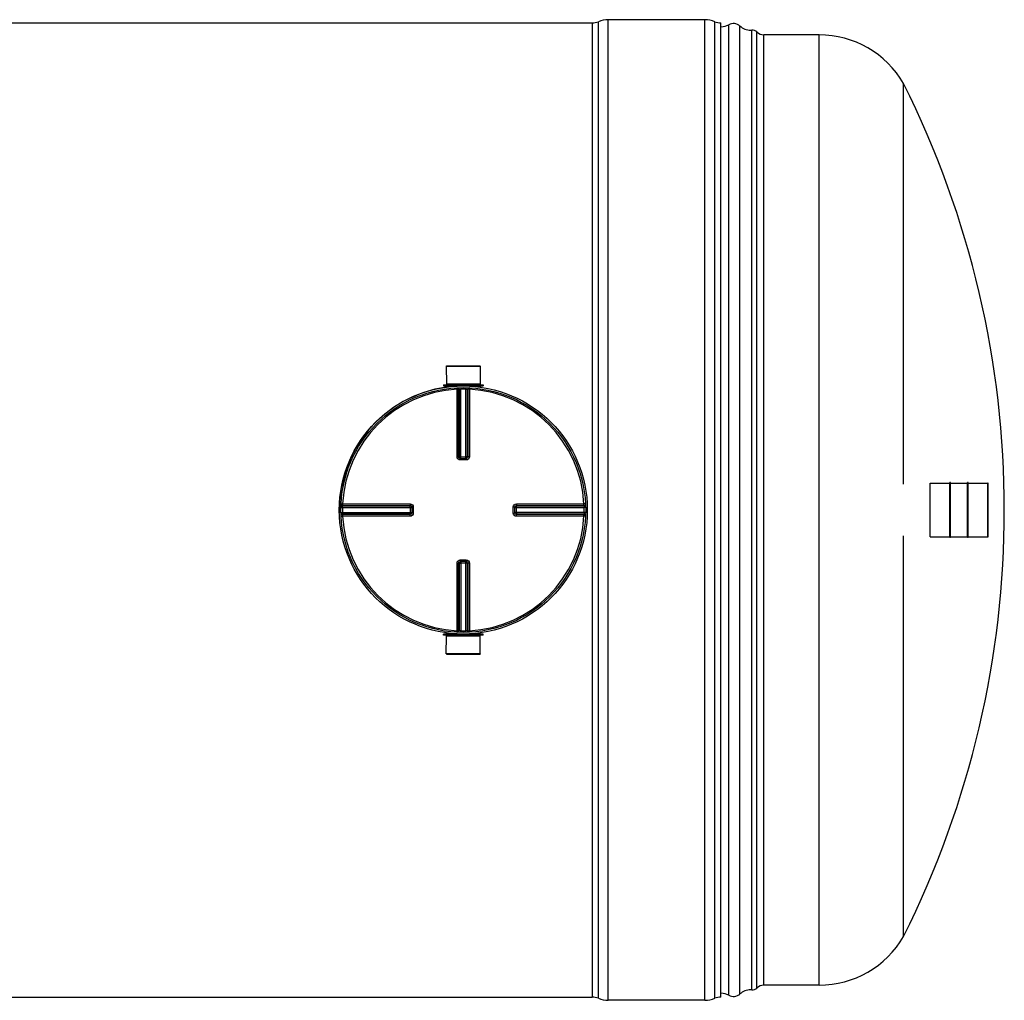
# Model space of a CAD drawing. Header units: millimetres. Extents: x 0 to 420, y 0 to 297.
# Tile 16 of 31: x 164 to 216, y 128 to 180. Entities that reach past the tile are written whole.
import ezdxf

# ---------------------------------------------------------------- set-up
doc = ezdxf.new("R2010")
doc.units = ezdxf.units.MM
doc.header["$LTSCALE"] = 23.1
doc.layers.get('0').update_dxf_attribs({"linetype": 'CONTINUOUS'})
for name, color, linetype in [('01_GLOBAL', 7, 'CONTINUOUS'), ('AXES_REF', 7, 'CONTINUOUS'), ('SURFACES', 7, 'CONTINUOUS')]:
    doc.layers.add(name, color=color, linetype=linetype)

msp = doc.modelspace()

# ---------------------------------------------------------------- linework, layer by layer
at = {"color": 9, "linetype": 'Continuous'}
for p, q in [((194.316, 128.262), (194.316, 179.801)), ((194.839, 128.157), (194.839, 179.905)), ((199.939, 128.157), (199.939, 179.905)), ((200.463, 128.262), (200.463, 179.801)), ((193.989, 179.735), (193.989, 128.327)), ((186.297, 160.568), (186.862, 160.568)), ((186.855, 160.483), (186.859, 160.4)), ((186.859, 156.84), (186.859, 160.4)), ((186.944, 156.839), (186.944, 160.398)), ((186.968, 160.399), (186.968, 156.837)), ((187.05, 160.49), (187.052, 160.407)), ((187.052, 156.754), (187.052, 160.407)), ((187.329, 160.49), (187.327, 160.407)), ((187.327, 156.754), (187.327, 160.407)), ((187.411, 156.837), (187.411, 160.399)), ((187.435, 160.398), (187.435, 156.839)), ((187.517, 160.568), (188.082, 160.568)), ((187.524, 160.483), (187.52, 160.4)), ((187.52, 160.4), (187.52, 156.84)), ((186.944, 156.839), (186.968, 156.837)), ((187.031, 156.67), (187.031, 156.754)), ((187.189, 156.67), (187.031, 156.67)), ((187.052, 156.836), (187.327, 156.836)), ((187.348, 156.67), (187.189, 156.67)), ((187.348, 156.67), (187.348, 156.754)), ((187.411, 156.837), (187.435, 156.839)), ((211.831, 152.612), (211.831, 155.451)), ((214.874, 152.612), (214.874, 155.451)), ((180.738, 154.366), (180.821, 154.361)), ((180.821, 154.361), (184.381, 154.361)), ((189.998, 154.361), (193.558, 154.361)), ((193.641, 154.366), (193.558, 154.361)), ((180.731, 154.171), (180.814, 154.169)), ((180.731, 153.892), (180.814, 153.894)), ((180.814, 154.169), (184.467, 154.169)), ((180.814, 153.894), (184.467, 153.894)), ((180.822, 154.253), (184.384, 154.253)), ((180.823, 154.277), (184.381, 154.277)), ((184.384, 154.253), (184.381, 154.277)), ((184.384, 154.169), (184.384, 153.894)), ((184.54, 154.19), (184.467, 154.19)), ((184.551, 153.872), (184.467, 153.873)), ((184.551, 154.19), (184.54, 154.19)), ((184.551, 154.19), (184.551, 153.872)), ((189.828, 154.19), (189.912, 154.19)), ((189.828, 153.872), (189.828, 154.19)), ((189.828, 153.872), (189.912, 153.873)), ((189.912, 154.169), (193.565, 154.169)), ((193.565, 153.894), (189.912, 153.894)), ((189.994, 153.894), (189.994, 154.169)), ((189.997, 154.277), (189.995, 154.253)), ((189.995, 154.253), (193.557, 154.253)), ((189.997, 154.277), (193.556, 154.277)), ((193.648, 154.171), (193.565, 154.169)), ((193.648, 153.892), (193.565, 153.894)), ((180.738, 153.697), (180.821, 153.701)), ((184.381, 153.701), (180.821, 153.701)), ((184.384, 153.809), (180.822, 153.809)), ((184.381, 153.786), (180.823, 153.786)), ((183.638, 153.701), (183.45, 153.701)), ((184.381, 153.786), (184.384, 153.809)), ((193.557, 153.809), (189.995, 153.809)), ((189.995, 153.809), (189.997, 153.786)), ((193.556, 153.786), (189.997, 153.786)), ((193.558, 153.701), (189.998, 153.701)), ((193.641, 153.697), (193.558, 153.701)), ((186.859, 147.663), (186.859, 151.222)), ((186.968, 151.225), (186.944, 151.223)), ((186.944, 147.665), (186.944, 151.223)), ((186.968, 151.225), (186.968, 147.663)), ((187.031, 151.393), (187.031, 151.308)), ((187.031, 151.393), (187.189, 151.393)), ((187.052, 151.308), (187.052, 147.656)), ((187.327, 151.226), (187.052, 151.226)), ((187.189, 151.393), (187.348, 151.393)), ((187.327, 147.656), (187.327, 151.308)), ((187.348, 151.393), (187.348, 151.308)), ((187.435, 151.223), (187.411, 151.225)), ((187.411, 147.663), (187.411, 151.225)), ((187.435, 151.223), (187.435, 147.665)), ((187.52, 151.222), (187.52, 147.663)), ((186.855, 147.58), (186.859, 147.663)), ((187.05, 147.573), (187.052, 147.656)), ((187.329, 147.573), (187.327, 147.656)), ((187.524, 147.58), (187.52, 147.663)), ((186.862, 147.495), (186.297, 147.495)), ((188.082, 147.495), (187.517, 147.495))]:
    msp.add_line(p, q, dxfattribs=at)
at = {"color": 7, "linetype": 'Continuous'}
for p, q in [((199.939, 179.905), (194.839, 179.905)), ((64.789, 179.735), (193.989, 179.735)), ((200.789, 128.327), (200.789, 179.735)), ((186.293, 161.622), (188.086, 161.622)), ((186.293, 161.622), (186.297, 160.687)), ((188.086, 161.622), (188.082, 160.687)), ((186.144, 160.644), (188.235, 160.644)), ((186.144, 160.644), (186.144, 160.576)), ((186.144, 160.576), (188.235, 160.576)), ((186.297, 160.687), (188.082, 160.687)), ((186.297, 160.687), (186.339, 160.644)), ((188.082, 160.687), (188.039, 160.644)), ((188.235, 160.644), (188.235, 160.576)), ((186.297, 160.568), (186.297, 160.515)), ((188.082, 160.568), (188.082, 160.515)), ((187.031, 156.754), (187.023, 156.754)), ((187.031, 156.754), (187.348, 156.754)), ((187.356, 156.754), (187.348, 156.754)), ((211.823, 152.62), (211.823, 155.442)), ((212.902, 155.485), (212.868, 155.485)), ((212.868, 152.578), (212.868, 155.485)), ((212.902, 152.578), (212.902, 155.485)), ((213.837, 155.485), (213.803, 155.485)), ((213.803, 152.578), (213.803, 155.485)), ((213.837, 152.578), (213.837, 155.485)), ((214.883, 152.62), (214.883, 155.442)), ((184.466, 154.198), (184.466, 154.198)), ((184.466, 154.198), (184.467, 154.19)), ((184.467, 153.873), (184.466, 153.865)), ((184.466, 153.865), (184.466, 153.864)), ((184.467, 154.19), (184.467, 153.873)), ((189.912, 154.19), (189.913, 154.198)), ((189.912, 153.873), (189.912, 154.19)), ((189.913, 153.865), (189.912, 153.873)), ((212.902, 152.578), (212.868, 152.578)), ((213.837, 152.578), (213.803, 152.578)), ((187.023, 151.308), (187.031, 151.308)), ((187.348, 151.308), (187.031, 151.308)), ((187.348, 151.308), (187.356, 151.308)), ((188.235, 147.486), (186.144, 147.486)), ((186.144, 147.418), (186.144, 147.486)), ((188.235, 147.418), (186.144, 147.418)), ((186.293, 146.441), (186.297, 147.376)), ((186.297, 147.495), (186.297, 147.547)), ((186.297, 147.376), (186.339, 147.418)), ((188.082, 147.376), (186.297, 147.376)), ((188.082, 147.376), (188.039, 147.418)), ((188.082, 147.495), (188.082, 147.547)), ((188.086, 146.441), (188.082, 147.376)), ((188.235, 147.418), (188.235, 147.486)), ((188.086, 146.441), (186.293, 146.441)), ((140.93, 128.327), (193.989, 128.327)), ((199.939, 128.157), (194.839, 128.157))]:
    msp.add_line(p, q, dxfattribs=at)
at = {"color": 9, "linetype": 'Continuous'}
for points in [[(180.821, 154.361), (180.965, 154.361), (181.106, 154.361)], [(181.244, 154.361), (181.377, 154.361), (181.506, 154.361), (181.632, 154.361), (181.754, 154.361), (181.873, 154.361), (181.988, 154.361), (182.1, 154.361), (182.208, 154.361), (182.314, 154.361), (182.417, 154.361), (182.517, 154.361), (182.615, 154.361), (182.712, 154.361), (182.806, 154.361), (182.9, 154.361), (182.993, 154.361)], [(183.544, 154.361), (183.638, 154.361), (183.735, 154.361)], [(183.834, 154.361), (183.936, 154.361), (184.041, 154.361), (184.151, 154.362), (184.264, 154.362), (184.381, 154.361)], [(182.615, 153.701), (182.516, 153.701), (182.416, 153.701), (182.313, 153.701), (182.208, 153.701), (182.099, 153.701), (181.988, 153.701), (181.873, 153.701), (181.754, 153.701), (181.632, 153.701), (181.506, 153.701), (181.377, 153.701), (181.243, 153.701), (181.106, 153.701)], [(184.381, 153.701), (184.264, 153.701), (184.15, 153.701), (184.041, 153.701), (183.935, 153.701), (183.834, 153.701), (183.734, 153.701), (183.638, 153.701)]]:
    msp.add_lwpolyline(points, dxfattribs=at)
at = {"color": 7, "linetype": 'Continuous'}
msp.add_circle((187.189, 154.031), 6.46, dxfattribs=at)
for centre, radius, start, end in [((193.989, 180.585), 0.85, 270, 292.6199), ((194.839, 178.545), 1.36, 90, 112.6199), ((199.939, 178.545), 1.36, 67.3801, 90), ((200.789, 180.585), 0.85, 247.3801, 270), ((186.288, 160.568), 0.0085, 0, 90), ((188.09, 160.568), 0.0085, 90, 180), ((187.189, 154.031), 6.545, 97.8375, 181.2466), ((211.831, 155.442), 0.0085, 90, 180), ((214.874, 155.442), 0.0085, 0, 90), ((187.189, 154.031), 6.545, 358.7534, 1.2466), ((211.831, 152.62), 0.0085, 180, 270), ((214.874, 152.62), 0.0085, 270, 360), ((186.288, 147.495), 0.0085, 270, 360), ((188.09, 147.495), 0.0085, 180, 270), ((193.989, 127.477), 0.85, 67.3801, 90), ((194.839, 129.517), 1.36, 247.3801, 270), ((199.939, 129.517), 1.36, 270, 292.6199), ((200.789, 127.477), 0.85, 90, 112.6199)]:
    msp.add_arc(centre, radius, start, end, dxfattribs=at)
at = {"color": 9, "linetype": 'Continuous'}
for centre, radius, start, end in [((187.189, 154.031), 6.377, 92.9675, 177.0325), ((187.274, 154.033), 6.373, 92.7532, 92.9681), ((187.189, 154.036), 6.373, 88.764, 91.236), ((187.105, 154.033), 6.373, 87.0319, 87.2468), ((187.189, 154.031), 6.377, 2.9675, 87.0325), ((187.03, 156.843), 0.0884, 253.2311, 258.8266), ((187.031, 156.845), 0.0907, 258.8248, 265.0688), ((187.052, 163.961), 7.125, 269.8492, 269.9994), ((187.327, 163.961), 7.125, 270.0006, 270.1484), ((187.326, 156.839), 0.0873, 285.3408, 292.579), ((187.326, 156.839), 0.0872, 292.5652, 299.8139), ((187.186, 154.031), 6.374, 178.7642, 181.2358), ((187.189, 153.947), 6.375, 177.0319, 177.2468), ((177.259, 154.169), 7.125, 0.0006, 0.1508), ((177.259, 153.894), 7.125, 359.8516, 359.9994), ((184.381, 153.895), 0.0872, 330.1861, 337.4348), ((184.381, 153.895), 0.0873, 337.421, 344.6592), ((184.376, 153.873), 0.0905, 345.0434, 349.8287), ((184.378, 153.873), 0.0885, 349.8255, 354.4686), ((184.383, 153.895), 0.0857, 344.6659, 348.0155), ((190.003, 154.19), 0.0907, 168.8248, 175.0688), ((189.998, 154.167), 0.0873, 157.421, 164.6592), ((190.001, 154.19), 0.0884, 163.2311, 168.8266), ((189.997, 154.167), 0.0872, 150.1861, 157.4348), ((197.12, 154.169), 7.125, 179.8516, 179.9994), ((197.119, 153.894), 7.125, 180.0006, 180.1508), ((187.19, 153.947), 6.375, 2.7532, 2.9681), ((187.193, 154.031), 6.374, 358.7642, 1.2358), ((187.189, 154.031), 6.377, 182.9675, 267.0325), ((187.189, 154.116), 6.375, 182.7532, 182.9681), ((187.189, 154.031), 6.377, 272.9675, 357.0325), ((187.19, 154.116), 6.375, 357.0319, 357.2468), ((187.053, 151.223), 0.0872, 112.5652, 119.8139), ((187.053, 151.223), 0.0873, 105.3408, 112.579), ((187.052, 144.101), 7.125, 90.0006, 90.1484), ((187.327, 144.101), 7.125, 89.8492, 89.9994), ((187.348, 151.218), 0.0907, 78.8248, 85.0688), ((187.349, 151.22), 0.0884, 73.2311, 78.8266), ((187.274, 154.029), 6.373, 267.0319, 267.2468), ((187.189, 154.027), 6.373, 268.764, 271.236), ((187.105, 154.029), 6.373, 272.7532, 272.9681)]:
    msp.add_arc(centre, radius, start, end, dxfattribs=at)
for points in [[(186.855, 160.483), (186.896, 160.485), (186.944, 160.439), (186.944, 160.398)], [(186.879, 160.484), (186.92, 160.486), (186.967, 160.44), (186.968, 160.399)], [(187.5, 160.484), (187.459, 160.486), (187.411, 160.44), (187.411, 160.399)], [(187.524, 160.483), (187.483, 160.485), (187.435, 160.439), (187.435, 160.398)], [(187.005, 156.758), (186.972, 156.768), (186.944, 156.805), (186.944, 156.839)], [(186.968, 156.837), (186.968, 156.801), (187, 156.761), (187.035, 156.754)], [(187.435, 156.839), (187.435, 156.801), (187.394, 156.758), (187.356, 156.754)], [(187.369, 156.764), (187.394, 156.778), (187.411, 156.809), (187.411, 156.837)], [(180.737, 154.342), (180.735, 154.301), (180.781, 154.253), (180.822, 154.253)], [(180.738, 154.366), (180.736, 154.325), (180.782, 154.277), (180.823, 154.277)], [(193.641, 154.366), (193.643, 154.325), (193.597, 154.277), (193.556, 154.277)], [(193.642, 154.342), (193.644, 154.301), (193.598, 154.253), (193.557, 154.253)], [(184.381, 154.277), (184.42, 154.277), (184.462, 154.236), (184.466, 154.198)], [(184.464, 153.85), (184.455, 153.816), (184.416, 153.786), (184.381, 153.786)], [(184.384, 154.253), (184.419, 154.253), (184.459, 154.221), (184.467, 154.186)], [(184.457, 153.852), (184.443, 153.827), (184.412, 153.809), (184.384, 153.809)], [(189.995, 153.809), (189.96, 153.809), (189.92, 153.842), (189.912, 153.877)], [(189.997, 153.786), (189.959, 153.786), (189.916, 153.826), (189.913, 153.865)], [(189.916, 154.216), (189.926, 154.248), (189.963, 154.277), (189.997, 154.277)], [(189.922, 154.211), (189.936, 154.235), (189.967, 154.253), (189.995, 154.253)], [(180.737, 153.721), (180.735, 153.762), (180.781, 153.809), (180.822, 153.809)], [(180.738, 153.697), (180.736, 153.738), (180.782, 153.785), (180.823, 153.786)], [(193.641, 153.697), (193.643, 153.738), (193.597, 153.786), (193.556, 153.786)], [(193.642, 153.721), (193.644, 153.762), (193.598, 153.809), (193.557, 153.809)], [(186.944, 151.223), (186.944, 151.262), (186.984, 151.305), (187.023, 151.308)], [(187.01, 151.299), (186.985, 151.285), (186.968, 151.254), (186.968, 151.225)], [(187.411, 151.225), (187.411, 151.261), (187.379, 151.301), (187.344, 151.309)], [(187.374, 151.305), (187.407, 151.295), (187.435, 151.257), (187.435, 151.223)], [(186.855, 147.58), (186.896, 147.578), (186.944, 147.624), (186.944, 147.665)], [(186.879, 147.579), (186.92, 147.577), (186.967, 147.623), (186.968, 147.663)], [(187.5, 147.579), (187.459, 147.577), (187.411, 147.623), (187.411, 147.663)], [(187.524, 147.58), (187.483, 147.578), (187.435, 147.624), (187.435, 147.665)]]:
    msp.add_open_spline(points, degree=3, dxfattribs=at)
for points, knots in [([(186.944, 160.398), (186.941, 160.399), (186.912, 160.399), (186.884, 160.4), (186.859, 160.4)], [0, 0, 0, 0, 0.109199, 1, 1, 1, 1]), ([(186.968, 160.399), (186.971, 160.4), (186.999, 160.403), (187.027, 160.406), (187.052, 160.407)], [0, 0, 0, 0, 0.10812, 1, 1, 1, 1]), ([(187.327, 160.407), (187.337, 160.407), (187.365, 160.404), (187.394, 160.405), (187.411, 160.399)], [0, 0, 0, 0, 0.352806, 1, 1, 1, 1]), ([(187.52, 160.4), (187.51, 160.4), (187.482, 160.399), (187.453, 160.402), (187.435, 160.398)], [0, 0, 0, 0, 0.353705, 1, 1, 1, 1]), ([(186.859, 156.84), (186.869, 156.84), (186.897, 156.84), (186.926, 156.841), (186.944, 156.839)], [0, 0, 0, 0, 0.353802, 1, 1, 1, 1]), ([(187.031, 156.67), (186.987, 156.67), (186.896, 156.706), (186.859, 156.796), (186.859, 156.84)], [0, 0, 0, 0, 0.498833, 1, 1, 1, 1]), ([(186.968, 156.837), (186.97, 156.837), (186.992, 156.837), (187.014, 156.836), (187.033, 156.836)], [0, 0, 0, 0, 0.107786, 1, 1, 1, 1]), ([(187.411, 156.837), (187.409, 156.837), (187.387, 156.837), (187.365, 156.836), (187.345, 156.836)], [0, 0, 0, 0, 0.107786, 1, 1, 1, 1]), ([(187.52, 156.84), (187.52, 156.797), (187.483, 156.706), (187.392, 156.67), (187.348, 156.67)], [0, 0, 0, 0, 0.49995, 1, 1, 1, 1]), ([(187.52, 156.84), (187.51, 156.84), (187.481, 156.84), (187.453, 156.841), (187.435, 156.839)], [0, 0, 0, 0, 0.353802, 1, 1, 1, 1]), ([(180.821, 154.361), (180.821, 154.351), (180.822, 154.323), (180.819, 154.295), (180.823, 154.277)], [0, 0, 0, 0, 0.353705, 1, 1, 1, 1]), ([(184.381, 154.361), (184.381, 154.351), (184.381, 154.323), (184.38, 154.295), (184.381, 154.277)], [0, 0, 0, 0, 0.353799, 1, 1, 1, 1]), ([(184.381, 154.361), (184.424, 154.361), (184.515, 154.324), (184.551, 154.234), (184.551, 154.19)], [0, 0, 0, 0, 0.499925, 1, 1, 1, 1]), ([(189.828, 154.19), (189.828, 154.233), (189.864, 154.324), (189.955, 154.361), (189.998, 154.361)], [0, 0, 0, 0, 0.498833, 1, 1, 1, 1]), ([(189.998, 154.361), (189.998, 154.351), (189.998, 154.323), (189.999, 154.295), (189.997, 154.277)], [0, 0, 0, 0, 0.353802, 1, 1, 1, 1]), ([(193.556, 154.277), (193.557, 154.28), (193.557, 154.308), (193.558, 154.336), (193.558, 154.361)], [0, 0, 0, 0, 0.109199, 1, 1, 1, 1]), ([(180.814, 154.169), (180.814, 154.179), (180.816, 154.207), (180.816, 154.236), (180.822, 154.253)], [0, 0, 0, 0, 0.352806, 1, 1, 1, 1]), ([(180.822, 153.809), (180.821, 153.812), (180.817, 153.841), (180.815, 153.869), (180.814, 153.894)], [0, 0, 0, 0, 0.10812, 1, 1, 1, 1]), ([(184.551, 153.872), (184.551, 153.829), (184.515, 153.738), (184.424, 153.701), (184.381, 153.701)], [0, 0, 0, 0, 0.500075, 1, 1, 1, 1]), ([(184.384, 154.187), (184.384, 154.195), (184.384, 154.217), (184.385, 154.239), (184.384, 154.253)], [0, 0, 0, 0, 0.367922, 1, 1, 1, 1]), ([(184.384, 153.875), (184.384, 153.867), (184.384, 153.845), (184.385, 153.823), (184.384, 153.809)], [0, 0, 0, 0, 0.367736, 1, 1, 1, 1]), ([(189.998, 153.701), (189.955, 153.701), (189.864, 153.738), (189.828, 153.829), (189.828, 153.872)], [0, 0, 0, 0, 0.49995, 1, 1, 1, 1]), ([(189.994, 154.187), (189.994, 154.195), (189.995, 154.217), (189.994, 154.239), (189.995, 154.253)], [0, 0, 0, 0, 0.367736, 1, 1, 1, 1]), ([(189.994, 153.875), (189.994, 153.867), (189.995, 153.845), (189.994, 153.823), (189.995, 153.809)], [0, 0, 0, 0, 0.367922, 1, 1, 1, 1]), ([(193.557, 154.253), (193.558, 154.25), (193.562, 154.222), (193.564, 154.194), (193.565, 154.169)], [0, 0, 0, 0, 0.10812, 1, 1, 1, 1]), ([(193.565, 153.894), (193.565, 153.884), (193.562, 153.856), (193.563, 153.827), (193.557, 153.809)], [0, 0, 0, 0, 0.352806, 1, 1, 1, 1]), ([(180.823, 153.786), (180.822, 153.783), (180.822, 153.754), (180.821, 153.726), (180.821, 153.701)], [0, 0, 0, 0, 0.109199, 1, 1, 1, 1]), ([(184.381, 153.701), (184.381, 153.711), (184.381, 153.739), (184.38, 153.767), (184.381, 153.786)], [0, 0, 0, 0, 0.353802, 1, 1, 1, 1]), ([(189.998, 153.701), (189.998, 153.711), (189.998, 153.739), (189.999, 153.767), (189.997, 153.786)], [0, 0, 0, 0, 0.353802, 1, 1, 1, 1]), ([(193.558, 153.701), (193.558, 153.711), (193.557, 153.739), (193.56, 153.768), (193.556, 153.786)], [0, 0, 0, 0, 0.353705, 1, 1, 1, 1]), ([(186.859, 151.222), (186.859, 151.266), (186.896, 151.357), (186.987, 151.393), (187.031, 151.393)], [0, 0, 0, 0, 0.49995, 1, 1, 1, 1]), ([(186.859, 151.222), (186.869, 151.222), (186.897, 151.223), (186.926, 151.222), (186.944, 151.223)], [0, 0, 0, 0, 0.353802, 1, 1, 1, 1]), ([(186.968, 151.225), (186.97, 151.226), (186.992, 151.226), (187.014, 151.226), (187.034, 151.226)], [0, 0, 0, 0, 0.107786, 1, 1, 1, 1]), ([(187.411, 151.225), (187.409, 151.226), (187.387, 151.226), (187.365, 151.226), (187.346, 151.226)], [0, 0, 0, 0, 0.107786, 1, 1, 1, 1]), ([(187.348, 151.393), (187.392, 151.393), (187.482, 151.357), (187.52, 151.266), (187.52, 151.222)], [0, 0, 0, 0, 0.498833, 1, 1, 1, 1]), ([(187.52, 151.222), (187.51, 151.222), (187.481, 151.223), (187.453, 151.222), (187.435, 151.223)], [0, 0, 0, 0, 0.353802, 1, 1, 1, 1]), ([(186.859, 147.663), (186.869, 147.663), (186.897, 147.663), (186.926, 147.661), (186.944, 147.665)], [0, 0, 0, 0, 0.353705, 1, 1, 1, 1]), ([(187.052, 147.656), (187.042, 147.656), (187.014, 147.658), (186.985, 147.658), (186.968, 147.663)], [0, 0, 0, 0, 0.352806, 1, 1, 1, 1]), ([(187.411, 147.663), (187.408, 147.662), (187.38, 147.659), (187.352, 147.657), (187.327, 147.656)], [0, 0, 0, 0, 0.10812, 1, 1, 1, 1]), ([(187.435, 147.665), (187.438, 147.664), (187.466, 147.663), (187.494, 147.663), (187.52, 147.663)], [0, 0, 0, 0, 0.109199, 1, 1, 1, 1])]:
    msp.add_open_spline(points, degree=3, knots=knots, dxfattribs=at)
at = {"layer": '01_GLOBAL', "color": 7, "linetype": 'Continuous'}
msp.add_circle((187.189, 154.031), 6.545, dxfattribs=at)
at = {"layer": 'AXES_REF', "color": 7, "linetype": 'Continuous'}
for p, q in [((186.297, 161.639), (188.082, 161.639)), ((186.297, 161.622), (186.297, 161.639)), ((188.082, 161.622), (188.082, 161.639)), ((211.831, 155.451), (212.868, 155.451)), ((212.902, 155.451), (213.803, 155.451)), ((213.837, 155.451), (214.874, 155.451)), ((211.831, 152.612), (212.868, 152.612)), ((212.902, 152.612), (213.803, 152.612)), ((213.837, 152.612), (214.874, 152.612)), ((186.297, 146.441), (186.297, 146.424)), ((186.297, 146.424), (188.082, 146.424)), ((188.082, 146.441), (188.082, 146.424))]:
    msp.add_line(p, q, dxfattribs=at)
at = {"layer": 'SURFACES', "color": 9, "linetype": 'Continuous'}
for p, q in [((201.201, 128.425), (201.201, 179.638)), ((201.787, 128.49), (201.787, 179.572)), ((202.689, 128.803), (202.689, 179.259)), ((203.053, 128.956), (203.053, 179.106)), ((205.965, 128.956), (205.965, 179.106))]:
    msp.add_line(p, q, dxfattribs=at)
at = {"layer": 'SURFACES', "color": 7, "linetype": 'Continuous'}
for p, q in [((202.42, 128.702), (202.42, 179.36)), ((205.965, 179.106), (203.053, 179.106)), ((210.425, 155.391), (210.425, 176.533)), ((210.425, 131.529), (210.425, 152.671)), ((205.965, 128.956), (203.053, 128.956))]:
    msp.add_line(p, q, dxfattribs=at)
for centre, radius, start, end in [((200.789, 180.381), 0.85, 269.9998, 298.955), ((201.448, 179.191), 0.51, 48.3599, 118.955), ((202.352, 180.208), 0.85, 228.3484, 270.3563), ((202.352, 180.208), 0.85, 270.3258, 274.5826), ((202.446, 179.021), 0.34, 44.427, 94.4392), ((203.053, 179.616), 0.51, 224.427, 270), ((205.966, 173.955), 5.151, 30.0318, 90.0076), ((165.455, 154.031), 50.286, 333.4179, 26.5821), ((205.966, 134.107), 5.151, 269.9924, 329.9682), ((203.053, 128.446), 0.51, 90, 135.573), ((200.789, 127.681), 0.85, 61.045, 90.0002), ((201.448, 128.871), 0.51, 241.045, 311.6401), ((202.352, 127.855), 0.85, 89.6437, 131.6516), ((202.352, 127.855), 0.85, 85.4174, 89.6742), ((202.446, 129.041), 0.34, 265.5608, 315.573)]:
    msp.add_arc(centre, radius, start, end, dxfattribs=at)

doc.saveas('drawing.dxf')
